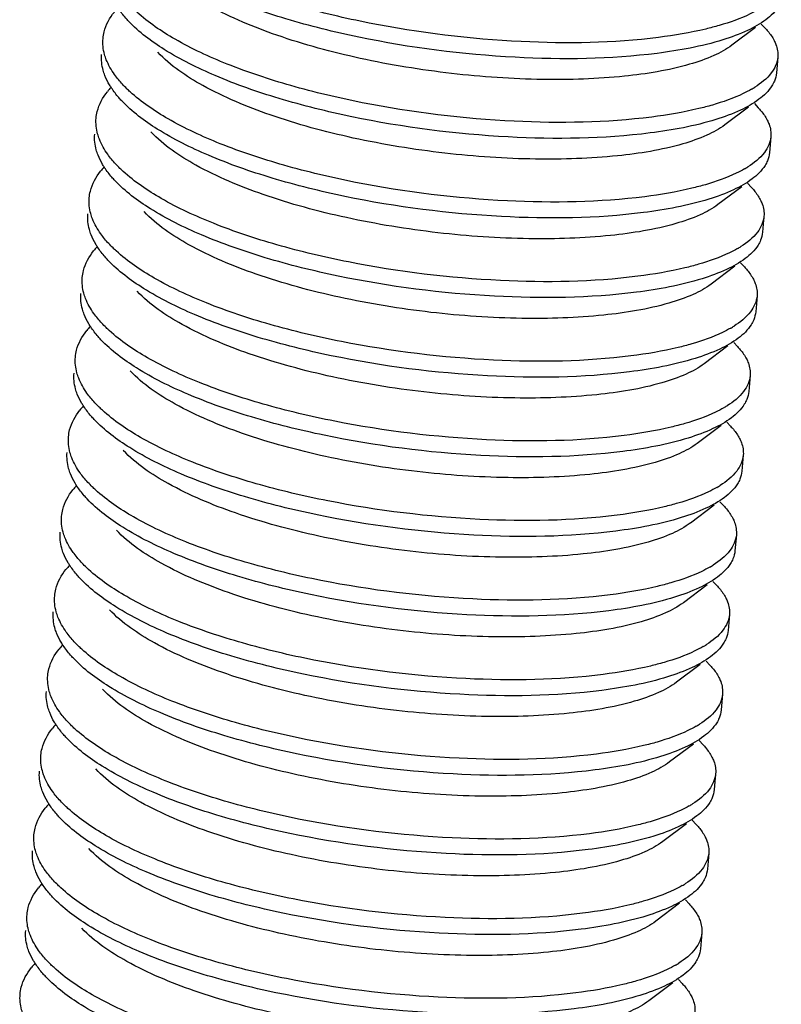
# Model space of a CAD drawing. Header units: millimetres. Extents: x -24622 to 2314, y -1603 to 2287.
# Tile 212 of 236: x 1688.79 to 1694.44, y 839.2 to 846.51. Entities that reach past the tile are written whole.
import ezdxf

# ---------------------------------------------------------------- set-up
doc = ezdxf.new("R2010")
doc.units = ezdxf.units.MM
doc.layers.add('02___PRT_ALL_AXES', color=7, linetype='Continuous')

msp = doc.modelspace()

# ---------------------------------------------------------------- linework, layer by layer
at = {"color": 7, "linetype": 'Continuous'}
for p, q in [((1694.2906, 846.4756), (1694.3193, 846.4451)), ((1694.2481, 846.4501), (1694.0715, 846.3176)), ((1694.1968, 845.8595), (1694.0202, 845.727)), ((1694.2394, 845.8849), (1694.268, 845.8545)), ((1694.1456, 845.2689), (1693.969, 845.1364)), ((1694.1881, 845.2943), (1694.2168, 845.2638)), ((1694.0944, 844.6782), (1693.9177, 844.5458)), ((1694.1369, 844.7037), (1694.1655, 844.6732)), ((1694.0431, 844.0876), (1693.8665, 843.9551)), ((1694.0856, 844.1131), (1694.1143, 844.0826)), ((1693.9919, 843.497), (1693.8152, 843.3645)), ((1694.0344, 843.5224), (1694.063, 843.4919)), ((1693.9406, 842.9064), (1693.764, 842.7739)), ((1693.9831, 842.9318), (1694.0118, 842.9013)), ((1693.8894, 842.3157), (1693.7127, 842.1832)), ((1693.9319, 842.3412), (1693.9605, 842.3107)), ((1693.8381, 841.7251), (1693.6615, 841.5926)), ((1693.8806, 841.7505), (1693.9093, 841.7201)), ((1693.8294, 841.1599), (1693.858, 841.1294)), ((1693.7869, 841.1345), (1693.6102, 841.002)), ((1693.7782, 840.5693), (1693.8068, 840.5388)), ((1693.7356, 840.5439), (1693.559, 840.4114)), ((1693.7269, 839.9787), (1693.7555, 839.9482)), ((1693.6844, 839.9532), (1693.5077, 839.8207)), ((1693.6757, 839.388), (1693.7043, 839.3576)), ((1693.6331, 839.3626), (1693.4565, 839.2301))]:
    msp.add_line(p, q, dxfattribs=at)
for centre, radius, start, end in [((1689.8625, 845.6359), 0.5418, 137.28969, 141.4551), ((1693.8431, 846.6391), 0.7479, 299.9937, 302.20866), ((1689.8112, 845.0453), 0.5418, 137.28969, 141.4551), ((1693.7919, 846.0485), 0.7479, 299.9937, 302.20866), ((1689.76, 844.4547), 0.5418, 137.28969, 141.4551), ((1693.7407, 845.4578), 0.7479, 299.9937, 302.20866), ((1689.7087, 843.864), 0.5418, 137.28969, 141.4551), ((1693.6894, 844.8672), 0.7479, 299.9937, 302.20866), ((1689.6575, 843.2734), 0.5418, 137.28969, 141.4551), ((1693.6382, 844.2766), 0.7479, 299.9937, 302.20866), ((1689.6062, 842.6828), 0.5418, 137.28969, 141.4551), ((1693.5869, 843.686), 0.7479, 299.9937, 302.20866), ((1689.555, 842.0921), 0.5418, 137.28969, 141.4551), ((1693.5357, 843.0953), 0.7479, 299.9937, 302.20866), ((1689.5037, 841.5015), 0.5418, 137.28969, 141.4551), ((1693.4844, 842.5047), 0.7479, 299.9937, 302.20866), ((1689.4525, 840.9109), 0.5418, 137.28969, 141.4551), ((1693.4332, 841.9141), 0.7479, 299.9937, 302.20866), ((1689.4012, 840.3203), 0.5418, 137.28969, 141.4551), ((1693.3819, 841.3234), 0.7479, 299.9937, 302.20866), ((1689.35, 839.7296), 0.5418, 137.28969, 141.4551), ((1693.3307, 840.7328), 0.7479, 299.9937, 302.20866), ((1689.2988, 839.139), 0.5418, 137.28969, 141.4551), ((1693.2794, 840.1422), 0.7479, 299.9937, 302.20866)]:
    msp.add_arc(centre, radius, start, end, dxfattribs=at)
for points, start_tangent, end_tangent in [([(1693.5284, 846.3761), (1692.5089, 846.345), (1691.3812, 846.4824), (1690.8502, 846.6096), (1690.3788, 846.769), (1689.9916, 846.9534), (1689.709, 847.1544)], (-0.992026, -0.126034), (-0.737009, 0.675882)), ([(1693.5181, 846.258), (1692.4645, 846.2285), (1691.3037, 846.3779), (1690.7633, 846.5139), (1690.2904, 846.6831), (1689.9113, 846.8773), (1689.6473, 847.087)], (-0.992026, -0.126034), (-0.68457, 0.728947)), ([(1694.0714, 846.3176), (1693.9384, 846.2414), (1693.7583, 846.1766), (1693.2751, 846.0884), (1692.6675, 846.0641), (1691.9927, 846.1087), (1691.3144, 846.2207), (1690.6965, 846.3922), (1690.1973, 846.61), (1689.864, 846.8563)], (-0.800164, -0.599781), (-0.684833, 0.7287)), ([(1694.4391, 846.6429), (1694.4208, 846.6076), (1694.3247, 846.5076)], (-0.382203, -0.924078), (-0.799807, -0.600258)), ([(1689.406, 846.3673), (1689.4146, 846.418), (1689.49, 846.5641)], (0.08614, 0.996283), (0.622496, 0.782623)), ([(1689.596, 846.4963), (1689.5747, 846.5199), (1689.5203, 846.5909)], (-0.68457, 0.728947), (-0.55272, 0.833367)), ([(1693.4771, 845.7855), (1692.4576, 845.7543), (1691.33, 845.8918), (1690.799, 846.0189), (1690.3275, 846.1783), (1689.9403, 846.3628), (1689.6577, 846.5638)], (-0.992026, -0.126034), (-0.737009, 0.675882)), ([(1694.2683, 846.582), (1694.2073, 846.5499), (1693.9789, 846.4651)], (-0.865879, -0.500254), (-0.960587, -0.277978)), ([(1693.4669, 845.6673), (1692.4133, 845.6379), (1691.2524, 845.7873), (1690.712, 845.9233), (1690.2391, 846.0925), (1689.8601, 846.2867), (1689.596, 846.4963)], (-0.992026, -0.126034), (-0.68457, 0.728947)), ([(1694.3247, 846.5076), (1694.1873, 846.4272), (1694.0044, 846.3577), (1693.5181, 846.258)], (-0.799807, -0.600258), (-0.992026, -0.126034)), ([(1693.9789, 846.4651), (1693.8778, 846.4384), (1693.5284, 846.3761)], (-0.960587, -0.277978), (-0.992026, -0.126034)), ([(1694.3192, 846.4451), (1694.3395, 846.4223), (1694.3857, 846.3539)], (0.684741, -0.728787), (0.459261, -0.888301)), ([(1689.4304, 846.211), (1689.4172, 846.2505), (1689.406, 846.3673)], (-0.364967, 0.931021), (0.08614, 0.996283)), ([(1694.3857, 846.3539), (1694.3995, 846.3227), (1694.4129, 846.2304)], (0.459261, -0.888301), (-0.086059, -0.99629)), ([(1694.0202, 845.727), (1693.8872, 845.6508), (1693.7071, 845.5859), (1693.2239, 845.4978), (1692.6163, 845.4735), (1691.9414, 845.518), (1691.2631, 845.63), (1690.6452, 845.8016), (1690.1461, 846.0194), (1689.8127, 846.2657)], (-0.799736, -0.600352), (-0.684441, 0.729068)), ([(1689.4201, 846.0929), (1689.407, 846.1324), (1689.3958, 846.2492)], (-0.364967, 0.931021), (0.08614, 0.996283)), ([(1689.5205, 846.063), (1689.492, 846.1), (1689.4304, 846.211)], (-0.636014, 0.771678), (-0.364967, 0.931021)), ([(1694.4129, 846.2304), (1694.3645, 846.113), (1694.2418, 846.0063)], (-0.086059, -0.99629), (-0.845896, -0.533349)), ([(1694.4026, 846.1123), (1694.3878, 846.0523)], (-0.086059, -0.99629), (-0.382203, -0.924078)), ([(1689.4691, 846.0003), (1689.4545, 846.0235), (1689.4201, 846.0929)], (-0.55272, 0.833367), (-0.364967, 0.931021)), ([(1689.6065, 845.9731), (1689.5828, 845.9955), (1689.5205, 846.063)], (-0.737009, 0.675882), (-0.636014, 0.771678)), ([(1694.3878, 846.0523), (1694.3695, 846.017), (1694.2734, 845.9169)], (-0.382203, -0.924078), (-0.799807, -0.600258)), ([(1689.3548, 845.7767), (1689.3633, 845.8273), (1689.4387, 845.9735)], (0.08614, 0.996283), (0.622496, 0.782623)), ([(1689.5448, 845.9057), (1689.5235, 845.9293), (1689.4691, 846.0003)], (-0.68457, 0.728947), (-0.55272, 0.833367)), ([(1693.4259, 845.1948), (1692.4064, 845.1637), (1691.2787, 845.3011), (1690.7477, 845.4283), (1690.2763, 845.5877), (1689.8891, 845.7721), (1689.6065, 845.9731)], (-0.992026, -0.126034), (-0.737009, 0.675882)), ([(1694.217, 845.9914), (1694.156, 845.9593), (1693.9276, 845.8744)], (-0.865879, -0.500254), (-0.960587, -0.277978)), ([(1693.4156, 845.0767), (1692.362, 845.0473), (1691.2012, 845.1967), (1690.6608, 845.3327), (1690.1879, 845.5018), (1689.8088, 845.696), (1689.5448, 845.9057)], (-0.992026, -0.126034), (-0.68457, 0.728947)), ([(1694.2734, 845.9169), (1694.136, 845.8365), (1693.9531, 845.767), (1693.4669, 845.6673)], (-0.799807, -0.600258), (-0.992026, -0.126034)), ([(1693.9276, 845.8744), (1693.8266, 845.8478), (1693.4771, 845.7855)], (-0.960587, -0.277978), (-0.992026, -0.126034)), ([(1694.268, 845.8545), (1694.2882, 845.8316), (1694.3344, 845.7633)], (0.684741, -0.728787), (0.459261, -0.888301)), ([(1689.3791, 845.6204), (1689.366, 845.6599), (1689.3548, 845.7767)], (-0.364967, 0.931021), (0.08614, 0.996283)), ([(1694.3344, 845.7633), (1694.3483, 845.732), (1694.3616, 845.6398)], (0.459261, -0.888301), (-0.086059, -0.99629)), ([(1693.9689, 845.1364), (1693.8359, 845.0601), (1693.6558, 844.9953), (1693.1726, 844.9071), (1692.565, 844.8828), (1691.8902, 844.9274), (1691.2119, 845.0394), (1690.594, 845.211), (1690.0948, 845.4288), (1689.7615, 845.675)], (-0.800164, -0.599781), (-0.684836, 0.728697)), ([(1689.3689, 845.5023), (1689.3557, 845.5417), (1689.3445, 845.6585)], (-0.364967, 0.931021), (0.08614, 0.996283)), ([(1689.4692, 845.4724), (1689.4407, 845.5094), (1689.3791, 845.6204)], (-0.636014, 0.771678), (-0.364967, 0.931021)), ([(1694.3616, 845.6398), (1694.3132, 845.5224), (1694.1905, 845.4157)], (-0.086059, -0.99629), (-0.845896, -0.533349)), ([(1694.3514, 845.5217), (1694.3366, 845.4617)], (-0.086059, -0.99629), (-0.382203, -0.924078)), ([(1689.4178, 845.4096), (1689.4032, 845.4328), (1689.3689, 845.5023)], (-0.55272, 0.833367), (-0.364967, 0.931021)), ([(1689.5552, 845.3825), (1689.5316, 845.4049), (1689.4692, 845.4724)], (-0.737009, 0.675882), (-0.636014, 0.771678)), ([(1694.3366, 845.4617), (1694.3183, 845.4263), (1694.2222, 845.3263)], (-0.382203, -0.924078), (-0.799807, -0.600258)), ([(1689.3035, 845.186), (1689.3121, 845.2367), (1689.3875, 845.3829)], (0.08614, 0.996283), (0.622496, 0.782623)), ([(1689.4935, 845.3151), (1689.4722, 845.3387), (1689.4178, 845.4096)], (-0.68457, 0.728947), (-0.55272, 0.833367)), ([(1693.3746, 844.6042), (1692.3551, 844.5731), (1691.2275, 844.7105), (1690.6965, 844.8377), (1690.225, 844.9971), (1689.8378, 845.1815), (1689.5552, 845.3825)], (-0.992026, -0.126034), (-0.737009, 0.675882)), ([(1694.1658, 845.4007), (1694.1048, 845.3687), (1693.8764, 845.2838)], (-0.865879, -0.500254), (-0.960587, -0.277978)), ([(1693.3644, 844.4861), (1692.3108, 844.4567), (1691.1499, 844.606), (1690.6095, 844.742), (1690.1366, 844.9112), (1689.7576, 845.1054), (1689.4935, 845.3151)], (-0.992026, -0.126034), (-0.68457, 0.728947)), ([(1694.2222, 845.3263), (1694.0848, 845.2459), (1693.9019, 845.1764), (1693.4156, 845.0767)], (-0.799807, -0.600258), (-0.992026, -0.126034)), ([(1693.8764, 845.2838), (1693.7753, 845.2572), (1693.4259, 845.1948)], (-0.960587, -0.277978), (-0.992026, -0.126034)), ([(1694.2167, 845.2638), (1694.237, 845.241), (1694.2832, 845.1727)], (0.684741, -0.728787), (0.459261, -0.888301)), ([(1689.3279, 845.0298), (1689.3147, 845.0692), (1689.3035, 845.186)], (-0.364967, 0.931021), (0.08614, 0.996283)), ([(1694.2832, 845.1727), (1694.297, 845.1414), (1694.3104, 845.0492)], (0.459261, -0.888301), (-0.086059, -0.99629)), ([(1693.9177, 844.5458), (1693.7847, 844.4695), (1693.6046, 844.4047), (1693.1214, 844.3165), (1692.5138, 844.2922), (1691.839, 844.3368), (1691.1606, 844.4488), (1690.5427, 844.6204), (1690.0436, 844.8382), (1689.7102, 845.0844)], (-0.799736, -0.600352), (-0.684441, 0.729068)), ([(1689.3176, 844.9117), (1689.3045, 844.9511), (1689.2933, 845.0679)], (-0.364967, 0.931021), (0.08614, 0.996283)), ([(1689.418, 844.8818), (1689.3895, 844.9188), (1689.3279, 845.0298)], (-0.636014, 0.771678), (-0.364967, 0.931021)), ([(1694.3104, 845.0492), (1694.262, 844.9318), (1694.1393, 844.8251)], (-0.086059, -0.99629), (-0.845896, -0.533349)), ([(1689.3666, 844.819), (1689.352, 844.8422), (1689.3176, 844.9117)], (-0.55272, 0.833367), (-0.364967, 0.931021)), ([(1689.504, 844.7919), (1689.4803, 844.8143), (1689.418, 844.8818)], (-0.737009, 0.675882), (-0.636014, 0.771678)), ([(1694.2853, 844.871), (1694.267, 844.8357), (1694.1709, 844.7357)], (-0.382203, -0.924078), (-0.799807, -0.600258)), ([(1694.3001, 844.931), (1694.2853, 844.871)], (-0.086059, -0.99629), (-0.382203, -0.924078)), ([(1689.2523, 844.5954), (1689.2609, 844.6461), (1689.3363, 844.7922)], (0.08614, 0.996283), (0.622496, 0.782623)), ([(1689.4423, 844.7245), (1689.421, 844.748), (1689.3666, 844.819)], (-0.68457, 0.728947), (-0.55272, 0.833367)), ([(1693.3234, 844.0136), (1692.3039, 843.9824), (1691.1763, 844.1199), (1690.6452, 844.247), (1690.1738, 844.4064), (1689.7866, 844.5909), (1689.504, 844.7919)], (-0.992026, -0.126034), (-0.737009, 0.675882)), ([(1694.1145, 844.8101), (1694.0535, 844.778), (1693.8251, 844.6932)], (-0.865879, -0.500254), (-0.960587, -0.277978)), ([(1693.3131, 843.8954), (1692.2595, 843.866), (1691.0987, 844.0154), (1690.5583, 844.1514), (1690.0854, 844.3206), (1689.7064, 844.5148), (1689.4423, 844.7245)], (-0.992026, -0.126034), (-0.68457, 0.728947)), ([(1694.1709, 844.7357), (1694.0335, 844.6553), (1693.8506, 844.5858), (1693.3644, 844.4861)], (-0.799807, -0.600258), (-0.992026, -0.126034)), ([(1693.8251, 844.6932), (1693.7241, 844.6665), (1693.3746, 844.6042)], (-0.960587, -0.277978), (-0.992026, -0.126034)), ([(1694.1655, 844.6732), (1694.1857, 844.6504), (1694.2319, 844.582)], (0.684741, -0.728787), (0.459261, -0.888301)), ([(1689.2766, 844.4392), (1689.2635, 844.4786), (1689.2523, 844.5954)], (-0.364967, 0.931021), (0.08614, 0.996283)), ([(1694.2319, 844.582), (1694.2458, 844.5508), (1694.2591, 844.4585)], (0.459261, -0.888301), (-0.086059, -0.99629)), ([(1689.2664, 844.321), (1689.2532, 844.3605), (1689.242, 844.4773)], (-0.364967, 0.931021), (0.08614, 0.996283)), ([(1689.3667, 844.2912), (1689.3382, 844.3282), (1689.2766, 844.4392)], (-0.636014, 0.771678), (-0.364967, 0.931021)), ([(1693.8664, 843.9551), (1693.7334, 843.8789), (1693.5533, 843.8141), (1693.0702, 843.7259), (1692.4625, 843.7016), (1691.7877, 843.7462), (1691.1094, 843.8581), (1690.4915, 844.0297), (1689.9923, 844.2475), (1689.659, 844.4938)], (-0.800164, -0.599781), (-0.684833, 0.7287)), ([(1694.2591, 844.4585), (1694.2107, 844.3411), (1694.088, 844.2344)], (-0.086059, -0.99629), (-0.845896, -0.533349)), ([(1689.3153, 844.2284), (1689.3007, 844.2516), (1689.2664, 844.321)], (-0.55272, 0.833367), (-0.364967, 0.931021)), ([(1689.4527, 844.2013), (1689.4291, 844.2236), (1689.3667, 844.2912)], (-0.737009, 0.675882), (-0.636014, 0.771678)), ([(1694.2341, 844.2804), (1694.2158, 844.2451), (1694.1197, 844.1451)], (-0.382203, -0.924078), (-0.799807, -0.600258)), ([(1694.2489, 844.3404), (1694.2341, 844.2804)], (-0.086059, -0.99629), (-0.382203, -0.924078)), ([(1689.391, 844.1338), (1689.3697, 844.1574), (1689.3153, 844.2284)], (-0.68457, 0.728947), (-0.55272, 0.833367)), ([(1694.0633, 844.2195), (1694.0023, 844.1874), (1693.7739, 844.1025)], (-0.865879, -0.500254), (-0.960587, -0.277978)), ([(1689.201, 844.0048), (1689.2096, 844.0555), (1689.285, 844.2016)], (0.08614, 0.996283), (0.622496, 0.782623)), ([(1693.2619, 843.3048), (1692.2083, 843.2754), (1691.0474, 843.4248), (1690.507, 843.5608), (1690.0342, 843.7299), (1689.6551, 843.9241), (1689.391, 844.1338)], (-0.992026, -0.126034), (-0.68457, 0.728947)), ([(1693.2721, 843.4229), (1692.2526, 843.3918), (1691.125, 843.5293), (1690.594, 843.6564), (1690.1225, 843.8158), (1689.7353, 844.0003), (1689.4527, 844.2013)], (-0.992026, -0.126034), (-0.737009, 0.675882)), ([(1694.1197, 844.1451), (1693.9823, 844.0646), (1693.7994, 843.9951), (1693.3131, 843.8954)], (-0.799807, -0.600258), (-0.992026, -0.126034)), ([(1693.7739, 844.1025), (1693.6728, 844.0759), (1693.3234, 844.0136)], (-0.960587, -0.277978), (-0.992026, -0.126034)), ([(1694.1142, 844.0826), (1694.1345, 844.0598), (1694.1807, 843.9914)], (0.684741, -0.728787), (0.459261, -0.888301)), ([(1689.2254, 843.8485), (1689.2122, 843.888), (1689.201, 844.0048)], (-0.364967, 0.931021), (0.08614, 0.996283)), ([(1694.1807, 843.9914), (1694.1945, 843.9601), (1694.2079, 843.8679)], (0.459261, -0.888301), (-0.086059, -0.99629)), ([(1689.2151, 843.7304), (1689.202, 843.7699), (1689.1908, 843.8867)], (-0.364967, 0.931021), (0.08614, 0.996283)), ([(1689.3155, 843.7005), (1689.287, 843.7375), (1689.2254, 843.8485)], (-0.636014, 0.771678), (-0.364967, 0.931021)), ([(1693.8152, 843.3645), (1693.6822, 843.2883), (1693.5021, 843.2234), (1693.0189, 843.1352), (1692.4113, 843.1109), (1691.7365, 843.1555), (1691.0581, 843.2675), (1690.4402, 843.4391), (1689.9411, 843.6569), (1689.6077, 843.9032)], (-0.799736, -0.600352), (-0.684441, 0.729068)), ([(1694.2079, 843.8679), (1694.1595, 843.7505), (1694.0368, 843.6438)], (-0.086059, -0.99629), (-0.845896, -0.533349)), ([(1689.2641, 843.6378), (1689.2495, 843.661), (1689.2151, 843.7304)], (-0.55272, 0.833367), (-0.364967, 0.931021)), ([(1689.4015, 843.6106), (1689.3778, 843.633), (1689.3155, 843.7005)], (-0.737009, 0.675882), (-0.636014, 0.771678)), ([(1694.1976, 843.7498), (1694.1828, 843.6898)], (-0.086059, -0.99629), (-0.382203, -0.924078)), ([(1689.3398, 843.5432), (1689.3185, 843.5668), (1689.2641, 843.6378)], (-0.68457, 0.728947), (-0.55272, 0.833367)), ([(1694.012, 843.6289), (1693.951, 843.5968), (1693.7226, 843.5119)], (-0.865879, -0.500254), (-0.960587, -0.277978)), ([(1694.1828, 843.6898), (1694.1645, 843.6545), (1694.0684, 843.5544)], (-0.382203, -0.924078), (-0.799807, -0.600258)), ([(1689.1498, 843.4142), (1689.1584, 843.4648), (1689.2338, 843.611)], (0.08614, 0.996283), (0.622496, 0.782623)), ([(1693.2209, 842.8323), (1692.2014, 842.8012), (1691.0738, 842.9386), (1690.5428, 843.0658), (1690.0713, 843.2252), (1689.6841, 843.4096), (1689.4015, 843.6106)], (-0.992026, -0.126034), (-0.737009, 0.675882)), ([(1694.0684, 843.5544), (1693.931, 843.474), (1693.7481, 843.4045), (1693.2619, 843.3048)], (-0.799807, -0.600258), (-0.992026, -0.126034)), ([(1693.2106, 842.7142), (1692.157, 842.6848), (1690.9962, 842.8341), (1690.4558, 842.9701), (1689.9829, 843.1393), (1689.6039, 843.3335), (1689.3398, 843.5432)], (-0.992026, -0.126034), (-0.68457, 0.728947)), ([(1693.7226, 843.5119), (1693.6216, 843.4853), (1693.2721, 843.4229)], (-0.960587, -0.277978), (-0.992026, -0.126034)), ([(1694.063, 843.4919), (1694.0832, 843.4691), (1694.1294, 843.4008)], (0.684741, -0.728787), (0.459261, -0.888301)), ([(1689.1741, 843.2579), (1689.161, 843.2974), (1689.1498, 843.4142)], (-0.364967, 0.931021), (0.08614, 0.996283)), ([(1694.1294, 843.4008), (1694.1433, 843.3695), (1694.1566, 843.2773)], (0.459261, -0.888301), (-0.086059, -0.99629)), ([(1689.1639, 843.1398), (1689.1508, 843.1792), (1689.1395, 843.296)], (-0.364967, 0.931021), (0.08614, 0.996283)), ([(1689.2642, 843.1099), (1689.2357, 843.1469), (1689.1741, 843.2579)], (-0.636014, 0.771678), (-0.364967, 0.931021)), ([(1693.7639, 842.7739), (1693.6309, 842.6976), (1693.4508, 842.6328), (1692.9677, 842.5446), (1692.36, 842.5203), (1691.6852, 842.5649), (1691.0069, 842.6769), (1690.389, 842.8485), (1689.8898, 843.0663), (1689.5565, 843.3125)], (-0.800164, -0.599781), (-0.684836, 0.728697)), ([(1694.1566, 843.2773), (1694.1082, 843.1599), (1693.9855, 843.0532)], (-0.086059, -0.99629), (-0.845896, -0.533349)), ([(1689.2128, 843.0471), (1689.1982, 843.0703), (1689.1639, 843.1398)], (-0.55272, 0.833367), (-0.364967, 0.931021)), ([(1689.3502, 843.02), (1689.3266, 843.0424), (1689.2642, 843.1099)], (-0.737009, 0.675882), (-0.636014, 0.771678)), ([(1694.1464, 843.1591), (1694.1316, 843.0992)], (-0.086059, -0.99629), (-0.382203, -0.924078)), ([(1689.2886, 842.9526), (1689.2672, 842.9762), (1689.2128, 843.0471)], (-0.68457, 0.728947), (-0.55272, 0.833367)), ([(1693.9608, 843.0382), (1693.8998, 843.0061), (1693.6714, 842.9213)], (-0.865879, -0.500254), (-0.960587, -0.277978)), ([(1694.1316, 843.0992), (1694.1133, 843.0638), (1694.0172, 842.9638)], (-0.382203, -0.924078), (-0.799807, -0.600258)), ([(1689.0985, 842.8235), (1689.1071, 842.8742), (1689.1825, 843.0204)], (0.08614, 0.996283), (0.622496, 0.782623)), ([(1693.1696, 842.2417), (1692.1501, 842.2106), (1691.0225, 842.348), (1690.4915, 842.4752), (1690.02, 842.6346), (1689.6328, 842.819), (1689.3502, 843.02)], (-0.992026, -0.126034), (-0.737009, 0.675882)), ([(1694.0172, 842.9638), (1693.8798, 842.8834), (1693.6969, 842.8139), (1693.2106, 842.7142)], (-0.799807, -0.600258), (-0.992026, -0.126034)), ([(1693.1594, 842.1236), (1692.1058, 842.0941), (1690.9449, 842.2435), (1690.4045, 842.3795), (1689.9317, 842.5487), (1689.5526, 842.7429), (1689.2886, 842.9526)], (-0.992026, -0.126034), (-0.68457, 0.728947)), ([(1693.6714, 842.9213), (1693.5703, 842.8947), (1693.2209, 842.8323)], (-0.960587, -0.277978), (-0.992026, -0.126034)), ([(1694.0117, 842.9013), (1694.032, 842.8785), (1694.0782, 842.8102)], (0.684741, -0.728787), (0.459261, -0.888301)), ([(1689.1229, 842.6673), (1689.1098, 842.7067), (1689.0985, 842.8235)], (-0.364967, 0.931021), (0.08614, 0.996283)), ([(1694.0782, 842.8102), (1694.0921, 842.7789), (1694.1054, 842.6866)], (0.459261, -0.888301), (-0.086059, -0.99629)), ([(1689.1127, 842.5492), (1689.0995, 842.5886), (1689.0883, 842.7054)], (-0.364967, 0.931021), (0.08614, 0.996283)), ([(1693.7127, 842.1832), (1693.5797, 842.107), (1693.3996, 842.0422), (1692.9164, 841.954), (1692.3088, 841.9297), (1691.634, 841.9743), (1690.9556, 842.0862), (1690.3378, 842.2578), (1689.8386, 842.4756), (1689.5053, 842.7219)], (-0.799736, -0.600352), (-0.684441, 0.729068)), ([(1694.1054, 842.6866), (1694.057, 842.5693), (1693.9343, 842.4625)], (-0.086059, -0.99629), (-0.845896, -0.533349)), ([(1689.213, 842.5193), (1689.1845, 842.5563), (1689.1229, 842.6673)], (-0.636014, 0.771678), (-0.364967, 0.931021)), ([(1689.1616, 842.4565), (1689.147, 842.4797), (1689.1127, 842.5492)], (-0.55272, 0.833367), (-0.364967, 0.931021)), ([(1694.0952, 842.5685), (1694.0803, 842.5085)], (-0.086059, -0.99629), (-0.382203, -0.924078)), ([(1689.2373, 842.362), (1689.216, 842.3855), (1689.1616, 842.4565)], (-0.68457, 0.728947), (-0.55272, 0.833367)), ([(1689.299, 842.4294), (1689.2753, 842.4518), (1689.213, 842.5193)], (-0.737009, 0.675882), (-0.636014, 0.771678)), ([(1694.0803, 842.5085), (1694.062, 842.4732), (1693.9659, 842.3732)], (-0.382203, -0.924078), (-0.799807, -0.600258)), ([(1689.0473, 842.2329), (1689.0559, 842.2836), (1689.1313, 842.4297)], (0.08614, 0.996283), (0.622496, 0.782623)), ([(1693.1184, 841.6511), (1692.0989, 841.6199), (1690.9713, 841.7574), (1690.4403, 841.8845), (1689.9688, 842.0439), (1689.5816, 842.2284), (1689.299, 842.4294)], (-0.992026, -0.126034), (-0.737009, 0.675882)), ([(1693.9095, 842.4476), (1693.8485, 842.4155), (1693.6201, 842.3307)], (-0.865879, -0.500254), (-0.960587, -0.277978)), ([(1693.1081, 841.5329), (1692.0545, 841.5035), (1690.8937, 841.6529), (1690.3533, 841.7889), (1689.8804, 841.9581), (1689.5014, 842.1523), (1689.2373, 842.362)], (-0.992026, -0.126034), (-0.68457, 0.728947)), ([(1693.9659, 842.3732), (1693.8285, 842.2928), (1693.6456, 842.2233), (1693.1594, 842.1236)], (-0.799807, -0.600258), (-0.992026, -0.126034)), ([(1693.6201, 842.3307), (1693.5191, 842.304), (1693.1696, 842.2417)], (-0.960587, -0.277978), (-0.992026, -0.126034)), ([(1693.9605, 842.3107), (1693.9807, 842.2879), (1694.0269, 842.2195)], (0.684741, -0.728787), (0.459261, -0.888301)), ([(1689.0717, 842.0767), (1689.0585, 842.1161), (1689.0473, 842.2329)], (-0.364967, 0.931021), (0.08614, 0.996283)), ([(1694.0269, 842.2195), (1694.0408, 842.1883), (1694.0542, 842.096)], (0.459261, -0.888301), (-0.086059, -0.99629)), ([(1689.0614, 841.9585), (1689.0483, 841.998), (1689.037, 842.1148)], (-0.364967, 0.931021), (0.08614, 0.996283)), ([(1693.6615, 841.5926), (1693.5284, 841.5164), (1693.3484, 841.4516), (1692.8652, 841.3634), (1692.2575, 841.3391), (1691.5827, 841.3836), (1690.9044, 841.4956), (1690.2865, 841.6672), (1689.7874, 841.885), (1689.454, 842.1313)], (-0.800164, -0.599781), (-0.684833, 0.7287)), ([(1694.0542, 842.096), (1694.0057, 841.9786), (1693.883, 841.8719)], (-0.086059, -0.99629), (-0.845896, -0.533349)), ([(1689.1618, 841.9286), (1689.1333, 841.9656), (1689.0717, 842.0767)], (-0.636014, 0.771678), (-0.364967, 0.931021)), ([(1689.1103, 841.8659), (1689.0957, 841.8891), (1689.0614, 841.9585)], (-0.55272, 0.833367), (-0.364967, 0.931021)), ([(1694.0439, 841.9779), (1694.0291, 841.9179)], (-0.086059, -0.99629), (-0.382203, -0.924078)), ([(1689.2477, 841.8387), (1689.2241, 841.8611), (1689.1618, 841.9286)], (-0.737009, 0.675882), (-0.636014, 0.771678)), ([(1694.0291, 841.9179), (1694.0108, 841.8826), (1693.9147, 841.7825)], (-0.382203, -0.924078), (-0.799807, -0.600258)), ([(1688.996, 841.6423), (1689.0046, 841.6929), (1689.08, 841.8391)], (0.08614, 0.996283), (0.622496, 0.782623)), ([(1689.1861, 841.7713), (1689.1647, 841.7949), (1689.1103, 841.8659)], (-0.68457, 0.728947), (-0.55272, 0.833367)), ([(1693.0671, 841.0604), (1692.0476, 841.0293), (1690.92, 841.1668), (1690.389, 841.2939), (1689.9175, 841.4533), (1689.5303, 841.6378), (1689.2477, 841.8387)], (-0.992026, -0.126034), (-0.737009, 0.675882)), ([(1693.8583, 841.857), (1693.7973, 841.8249), (1693.5689, 841.74)], (-0.865879, -0.500254), (-0.960587, -0.277978)), ([(1693.0569, 840.9423), (1692.0033, 840.9129), (1690.8424, 841.0623), (1690.3021, 841.1983), (1689.8292, 841.3674), (1689.4501, 841.5616), (1689.1861, 841.7713)], (-0.992026, -0.126034), (-0.68457, 0.728947)), ([(1693.9147, 841.7825), (1693.7773, 841.7021), (1693.5944, 841.6326), (1693.1081, 841.5329)], (-0.799807, -0.600258), (-0.992026, -0.126034)), ([(1693.5689, 841.74), (1693.4678, 841.7134), (1693.1184, 841.6511)], (-0.960587, -0.277978), (-0.992026, -0.126034)), ([(1693.9093, 841.7201), (1693.9295, 841.6972), (1693.9757, 841.6289)], (0.684741, -0.728787), (0.459261, -0.888301)), ([(1689.0204, 841.486), (1689.0073, 841.5255), (1688.996, 841.6423)], (-0.364967, 0.931021), (0.08614, 0.996283)), ([(1693.9757, 841.6289), (1693.9896, 841.5976), (1694.0029, 841.5054)], (0.459261, -0.888301), (-0.086059, -0.99629)), ([(1689.0102, 841.3679), (1688.997, 841.4073), (1688.9858, 841.5241)], (-0.364967, 0.931021), (0.08614, 0.996283)), ([(1693.6102, 841.002), (1693.4772, 840.9258), (1693.2971, 840.8609), (1692.8139, 840.7727), (1692.2063, 840.7484), (1691.5315, 840.793), (1690.8531, 840.905), (1690.2353, 841.0766), (1689.7361, 841.2944), (1689.4028, 841.5406)], (-0.799736, -0.600352), (-0.684441, 0.729068)), ([(1694.0029, 841.5054), (1693.9545, 841.388), (1693.8318, 841.2813)], (-0.086059, -0.99629), (-0.845896, -0.533349)), ([(1689.1105, 841.338), (1689.082, 841.375), (1689.0204, 841.486)], (-0.636014, 0.771678), (-0.364967, 0.931021)), ([(1689.0591, 841.2753), (1689.0445, 841.2984), (1689.0102, 841.3679)], (-0.55272, 0.833367), (-0.364967, 0.931021)), ([(1693.9927, 841.3873), (1693.9778, 841.3273)], (-0.086059, -0.99629), (-0.382203, -0.924078)), ([(1689.1965, 841.2481), (1689.1729, 841.2705), (1689.1105, 841.338)], (-0.737009, 0.675882), (-0.636014, 0.771678)), ([(1693.9778, 841.3273), (1693.9596, 841.292), (1693.8634, 841.1919)], (-0.382203, -0.924078), (-0.799807, -0.600258)), ([(1688.9448, 841.0516), (1688.9534, 841.1023), (1689.0288, 841.2485)], (0.08614, 0.996283), (0.622496, 0.782623)), ([(1689.1348, 841.1807), (1689.1135, 841.2043), (1689.0591, 841.2753)], (-0.68457, 0.728947), (-0.55272, 0.833367)), ([(1693.0159, 840.4698), (1691.9964, 840.4387), (1690.8688, 840.5761), (1690.3378, 840.7033), (1689.8663, 840.8627), (1689.4791, 841.0471), (1689.1965, 841.2481)], (-0.992026, -0.126034), (-0.737009, 0.675882)), ([(1693.807, 841.2664), (1693.746, 841.2343), (1693.5176, 841.1494)], (-0.865879, -0.500254), (-0.960587, -0.277978)), ([(1693.0057, 840.3517), (1691.952, 840.3223), (1690.7912, 840.4716), (1690.2508, 840.6076), (1689.7779, 840.7768), (1689.3989, 840.971), (1689.1348, 841.1807)], (-0.992026, -0.126034), (-0.68457, 0.728947)), ([(1693.8634, 841.1919), (1693.726, 841.1115), (1693.5432, 841.042), (1693.0569, 840.9423)], (-0.799807, -0.600258), (-0.992026, -0.126034)), ([(1693.5176, 841.1494), (1693.4166, 841.1228), (1693.0671, 841.0604)], (-0.960587, -0.277978), (-0.992026, -0.126034)), ([(1693.858, 841.1294), (1693.8782, 841.1066), (1693.9245, 841.0383)], (0.684741, -0.728787), (0.459261, -0.888301)), ([(1688.9692, 840.8954), (1688.956, 840.9348), (1688.9448, 841.0516)], (-0.364967, 0.931021), (0.08614, 0.996283)), ([(1693.9245, 841.0383), (1693.9383, 841.007), (1693.9517, 840.9148)], (0.459261, -0.888301), (-0.086059, -0.99629)), ([(1688.9589, 840.7773), (1688.9458, 840.8167), (1688.9345, 840.9335)], (-0.364967, 0.931021), (0.08614, 0.996283)), ([(1693.559, 840.4114), (1693.426, 840.3351), (1693.2459, 840.2703), (1692.7627, 840.1821), (1692.155, 840.1578), (1691.4802, 840.2024), (1690.8019, 840.3144), (1690.184, 840.486), (1689.6849, 840.7038), (1689.3515, 840.95)], (-0.800164, -0.599781), (-0.684836, 0.728697)), ([(1689.0593, 840.7474), (1689.0308, 840.7844), (1688.9692, 840.8954)], (-0.636014, 0.771678), (-0.364967, 0.931021)), ([(1693.9517, 840.9148), (1693.9033, 840.7974), (1693.7806, 840.6907)], (-0.086059, -0.99629), (-0.845896, -0.533349)), ([(1689.0078, 840.6846), (1688.9932, 840.7078), (1688.9589, 840.7773)], (-0.55272, 0.833367), (-0.364967, 0.931021)), ([(1693.9414, 840.7966), (1693.9266, 840.7366)], (-0.086059, -0.99629), (-0.382203, -0.924078)), ([(1689.1453, 840.6575), (1689.1216, 840.6799), (1689.0593, 840.7474)], (-0.737009, 0.675882), (-0.636014, 0.771678)), ([(1693.9266, 840.7366), (1693.9083, 840.7013), (1693.8122, 840.6013)], (-0.382203, -0.924078), (-0.799807, -0.600258)), ([(1688.8936, 840.461), (1688.9021, 840.5117), (1688.9775, 840.6578)], (0.08614, 0.996283), (0.622496, 0.782623)), ([(1689.0836, 840.5901), (1689.0622, 840.6136), (1689.0078, 840.6846)], (-0.68457, 0.728947), (-0.55272, 0.833367)), ([(1692.9647, 839.8792), (1691.9451, 839.848), (1690.8175, 839.9855), (1690.2865, 840.1126), (1689.815, 840.272), (1689.4278, 840.4565), (1689.1453, 840.6575)], (-0.992026, -0.126034), (-0.737009, 0.675882)), ([(1693.7558, 840.6757), (1693.6948, 840.6436), (1693.4664, 840.5588)], (-0.865879, -0.500254), (-0.960587, -0.277978)), ([(1692.9544, 839.761), (1691.9008, 839.7316), (1690.7399, 839.881), (1690.1996, 840.017), (1689.7267, 840.1862), (1689.3476, 840.3804), (1689.0836, 840.5901)], (-0.992026, -0.126034), (-0.68457, 0.728947)), ([(1693.8122, 840.6013), (1693.6748, 840.5209), (1693.4919, 840.4514), (1693.0057, 840.3517)], (-0.799807, -0.600258), (-0.992026, -0.126034)), ([(1693.4664, 840.5588), (1693.3654, 840.5321), (1693.0159, 840.4698)], (-0.960587, -0.277978), (-0.992026, -0.126034)), ([(1693.8068, 840.5388), (1693.827, 840.516), (1693.8732, 840.4476)], (0.684741, -0.728787), (0.459261, -0.888301)), ([(1688.9179, 840.3048), (1688.9048, 840.3442), (1688.8936, 840.461)], (-0.364967, 0.931021), (0.08614, 0.996283)), ([(1693.8732, 840.4476), (1693.8871, 840.4164), (1693.9004, 840.3241)], (0.459261, -0.888301), (-0.086059, -0.99629)), ([(1688.9077, 840.1866), (1688.8945, 840.2261), (1688.8833, 840.3429)], (-0.364967, 0.931021), (0.08614, 0.996283)), ([(1693.5077, 839.8207), (1693.3747, 839.7445), (1693.1946, 839.6797), (1692.7114, 839.5915), (1692.1038, 839.5672), (1691.429, 839.6117), (1690.7507, 839.7237), (1690.1328, 839.8953), (1689.6336, 840.1131), (1689.3003, 840.3594)], (-0.799736, -0.600352), (-0.684441, 0.729068)), ([(1689.008, 840.1568), (1688.9795, 840.1938), (1688.9179, 840.3048)], (-0.636014, 0.771678), (-0.364967, 0.931021)), ([(1693.9004, 840.3241), (1693.852, 840.2068), (1693.7293, 840.1)], (-0.086059, -0.99629), (-0.845896, -0.533349)), ([(1693.8902, 840.206), (1693.8753, 840.146)], (-0.086059, -0.99629), (-0.382203, -0.924078)), ([(1688.9566, 840.094), (1688.942, 840.1172), (1688.9077, 840.1866)], (-0.55272, 0.833367), (-0.364967, 0.931021)), ([(1689.094, 840.0669), (1689.0704, 840.0892), (1689.008, 840.1568)], (-0.737009, 0.675882), (-0.636014, 0.771678)), ([(1693.8753, 840.146), (1693.8571, 840.1107), (1693.7609, 840.0107)], (-0.382203, -0.924078), (-0.799807, -0.600258)), ([(1688.8423, 839.8704), (1688.8509, 839.9211), (1688.9263, 840.0672)], (0.08614, 0.996283), (0.622496, 0.782623)), ([(1689.0323, 839.9994), (1689.011, 840.023), (1688.9566, 840.094)], (-0.68457, 0.728947), (-0.55272, 0.833367)), ([(1692.9134, 839.2885), (1691.8939, 839.2574), (1690.7663, 839.3949), (1690.2353, 839.522), (1689.7638, 839.6814), (1689.3766, 839.8659), (1689.094, 840.0669)], (-0.992026, -0.126034), (-0.737009, 0.675882)), ([(1693.7046, 840.0851), (1693.6436, 840.053), (1693.4151, 839.9682)], (-0.865879, -0.500254), (-0.960587, -0.277978)), ([(1692.9032, 839.1704), (1691.8495, 839.141), (1690.6887, 839.2904), (1690.1483, 839.4264), (1689.6754, 839.5955), (1689.2964, 839.7897), (1689.0323, 839.9994)], (-0.992026, -0.126034), (-0.68457, 0.728947)), ([(1693.7609, 840.0107), (1693.6236, 839.9303), (1693.4407, 839.8607), (1692.9544, 839.761)], (-0.799807, -0.600258), (-0.992026, -0.126034)), ([(1693.4151, 839.9682), (1693.3141, 839.9415), (1692.9647, 839.8792)], (-0.960587, -0.277978), (-0.992026, -0.126034)), ([(1693.7555, 839.9482), (1693.7757, 839.9254), (1693.822, 839.857)], (0.684741, -0.728787), (0.459261, -0.888301)), ([(1688.8667, 839.7141), (1688.8535, 839.7536), (1688.8423, 839.8704)], (-0.364967, 0.931021), (0.08614, 0.996283)), ([(1693.822, 839.857), (1693.8358, 839.8258), (1693.8492, 839.7335)], (0.459261, -0.888301), (-0.086059, -0.99629)), ([(1688.8564, 839.596), (1688.8433, 839.6355), (1688.8321, 839.7523)], (-0.364967, 0.931021), (0.08614, 0.996283)), ([(1693.4565, 839.2301), (1693.3235, 839.1539), (1693.1434, 839.089), (1692.6602, 839.0009), (1692.0525, 838.9766), (1691.3777, 839.0211), (1690.6994, 839.1331), (1690.0815, 839.3047), (1689.5824, 839.5225), (1689.249, 839.7688)], (-0.800164, -0.599781), (-0.684833, 0.7287)), ([(1688.9568, 839.5661), (1688.9283, 839.6031), (1688.8667, 839.7141)], (-0.636014, 0.771678), (-0.364967, 0.931021)), ([(1693.8492, 839.7335), (1693.8008, 839.6161), (1693.6781, 839.5094)], (-0.086059, -0.99629), (-0.845896, -0.533349)), ([(1693.8389, 839.6154), (1693.8241, 839.5554)], (-0.086059, -0.99629), (-0.382203, -0.924078)), ([(1688.9054, 839.5034), (1688.8908, 839.5266), (1688.8564, 839.596)], (-0.55272, 0.833367), (-0.364967, 0.931021)), ([(1689.0428, 839.4762), (1689.0191, 839.4986), (1688.9568, 839.5661)], (-0.737009, 0.675882), (-0.636014, 0.771678)), ([(1693.8241, 839.5554), (1693.8058, 839.5201), (1693.7097, 839.42)], (-0.382203, -0.924078), (-0.799807, -0.600258)), ([(1688.7911, 839.2798), (1688.7996, 839.3304), (1688.875, 839.4766)], (0.08614, 0.996283), (0.622496, 0.782623)), ([(1688.9811, 839.4088), (1688.9597, 839.4324), (1688.9054, 839.5034)], (-0.68457, 0.728947), (-0.55272, 0.833367)), ([(1692.8622, 838.6979), (1691.8427, 838.6668), (1690.715, 838.8042), (1690.184, 838.9314), (1689.7126, 839.0908), (1689.3254, 839.2752), (1689.0428, 839.4762)], (-0.992026, -0.126034), (-0.737009, 0.675882)), ([(1693.6533, 839.4945), (1693.5923, 839.4624), (1693.3639, 839.3775)], (-0.865879, -0.500254), (-0.960587, -0.277978)), ([(1692.8519, 838.5798), (1691.7983, 838.5504), (1690.6375, 838.6998), (1690.0971, 838.8357), (1689.6242, 839.0049), (1689.2451, 839.1991), (1688.9811, 839.4088)], (-0.992026, -0.126034), (-0.68457, 0.728947)), ([(1693.7097, 839.42), (1693.5723, 839.3396), (1693.3894, 839.2701), (1692.9032, 839.1704)], (-0.799807, -0.600258), (-0.992026, -0.126034)), ([(1693.3639, 839.3775), (1693.2629, 839.3509), (1692.9134, 839.2885)], (-0.960587, -0.277978), (-0.992026, -0.126034)), ([(1693.7043, 839.3576), (1693.7245, 839.3347), (1693.7707, 839.2664)], (0.684741, -0.728787), (0.459261, -0.888301)), ([(1688.8154, 839.1235), (1688.8023, 839.163), (1688.7911, 839.2798)], (-0.364967, 0.931021), (0.08614, 0.996283)), ([(1693.7707, 839.2664), (1693.7846, 839.2351), (1693.7979, 839.1429)], (0.459261, -0.888301), (-0.086059, -0.99629))]:
    msp.add_spline(points, degree=3, dxfattribs=dict(at, start_tangent=start_tangent, end_tangent=end_tangent))
at = {"layer": '02___PRT_ALL_AXES', "color": 7, "linetype": 'Continuous'}
for p, q in [((1694.4129, 846.2304), (1694.4027, 846.1123)), ((1694.3617, 845.6398), (1694.3514, 845.5217)), ((1694.3104, 845.0491), (1694.3002, 844.931)), ((1694.2592, 844.4585), (1694.2489, 844.3404)), ((1694.2079, 843.8679), (1694.1977, 843.7498)), ((1694.1567, 843.2773), (1694.1464, 843.1591)), ((1694.1054, 842.6866), (1694.0952, 842.5685)), ((1694.0542, 842.096), (1694.0439, 841.9779)), ((1694.0029, 841.5054), (1693.9927, 841.3873)), ((1693.9517, 840.9148), (1693.9414, 840.7966)), ((1693.9004, 840.3241), (1693.8902, 840.206)), ((1693.8492, 839.7335), (1693.8389, 839.6154))]:
    msp.add_line(p, q, dxfattribs=at)

doc.saveas('drawing.dxf')
